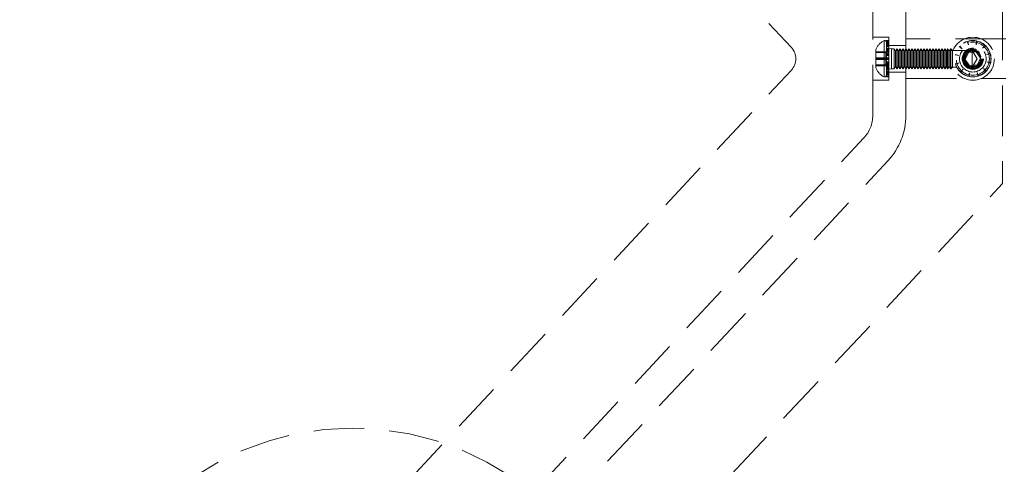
# Model space of a CAD drawing. Header units: millimetres. Extents: x 7 to 417, y 5 to 291.
# Tile 5 of 82: x 57 to 82, y 117 to 128. Entities that reach past the tile are written whole.
import ezdxf

# ---------------------------------------------------------------- set-up
doc = ezdxf.new("R2010")
doc.units = ezdxf.units.MM
doc.linetypes.add('HIDDEN', pattern=[1.905, 1.27, -0.635])

msp = doc.modelspace()

# ---------------------------------------------------------------- linework, layer by layer
at = {"color": 7, "linetype": 'HIDDEN', "lineweight": 18}
for p, q in [((60.31263, 145.01633), (76.46616, 127.6938)), ((81.78222, 130.54631), (81.78222, 124.27295)), ((78.51556, 125.98574), (78.51556, 128.83353)), ((79.34889, 128.83353), (79.34889, 125.98574)), ((78.91556, 127.9513), (78.51556, 127.9513)), ((78.79736, 126.9558), (78.79736, 127.86347)), ((78.79736, 126.95812), (78.79736, 127.86115)), ((78.85722, 127.86797), (78.85722, 127.85803)), ((78.91556, 127.86797), (78.85722, 127.86797)), ((78.85722, 127.86794), (78.91556, 127.86794)), ((78.85722, 127.86744), (78.91556, 127.86744)), ((78.91556, 127.85803), (78.85722, 127.85803)), ((78.85722, 127.85803), (78.85722, 127.85426)), ((78.91556, 127.85426), (78.85722, 127.85426)), ((78.85722, 127.85426), (78.85722, 127.75049)), ((78.91556, 127.85031), (78.85722, 127.85031)), ((78.91556, 127.84542), (78.85722, 127.84542)), ((78.85722, 127.81708), (78.91556, 127.81708)), ((78.91556, 126.86797), (78.91556, 127.9513)), ((79.34889, 126.90963), (79.34889, 127.90963)), ((81.86556, 127.90963), (79.34889, 127.90963)), ((80.89023, 127.84542), (80.92624, 127.75629)), ((80.92624, 127.75629), (80.90625, 127.85031)), ((81.12715, 127.85803), (81.11377, 127.76284)), ((81.11377, 127.76284), (81.14347, 127.85426)), ((78.59056, 127.6388), (78.59056, 127.18047)), ((78.84056, 127.58568), (78.59056, 127.58568)), ((78.84056, 127.57976), (78.59056, 127.57976)), ((78.84056, 127.5726), (78.59056, 127.5726)), ((78.84056, 127.43033), (78.84056, 127.58568)), ((78.85722, 127.80914), (78.91556, 127.80914)), ((78.85722, 127.80393), (78.91556, 127.80393)), ((78.85722, 127.79513), (78.91556, 127.79513)), ((78.85722, 127.77197), (78.91556, 127.77197)), ((78.91556, 127.76284), (78.85722, 127.76284)), ((78.91556, 127.75629), (78.85722, 127.75629)), ((78.91556, 127.75049), (78.85722, 127.75049)), ((78.85722, 127.75049), (78.85722, 127.73907)), ((78.91556, 127.73907), (78.85722, 127.73907)), ((78.85722, 127.73907), (78.85722, 127.55162)), ((78.85722, 127.7288), (78.91556, 127.7288)), ((78.91556, 127.72829), (78.85722, 127.72829)), ((78.85722, 127.71806), (78.91556, 127.71806)), ((78.91556, 127.71604), (78.85722, 127.71604)), ((78.91556, 127.6763), (78.85722, 127.6763)), ((78.98222, 127.65963), (78.85722, 127.6763)), ((78.91556, 127.67475), (78.85722, 127.67475)), ((78.85722, 127.65755), (78.91556, 127.65755)), ((78.91556, 127.65686), (78.85722, 127.65686)), ((78.85722, 127.64329), (78.91556, 127.64329)), ((78.85722, 127.63428), (78.91556, 127.63428)), ((78.85722, 127.61952), (78.91556, 127.61952)), ((78.85722, 127.6001), (78.91556, 127.6001)), ((78.85722, 127.5815), (78.91556, 127.5815)), ((79.34889, 127.74297), (78.91556, 127.74297)), ((78.98222, 127.65963), (78.98222, 127.15963)), ((79.05722, 127.65963), (78.98222, 127.65963)), ((79.05722, 127.55719), (79.05722, 127.65963)), ((79.09056, 127.6019), (79.05722, 127.65963)), ((79.12389, 127.65963), (79.09056, 127.6019)), ((79.09056, 127.52312), (79.09056, 127.6019)), ((79.12389, 127.55719), (79.12389, 127.65963)), ((79.13222, 127.65963), (79.12389, 127.65963)), ((79.13222, 127.55719), (79.13222, 127.65963)), ((79.16556, 127.6019), (79.13222, 127.65963)), ((79.19889, 127.65963), (79.16556, 127.6019)), ((79.16556, 127.52312), (79.16556, 127.6019)), ((79.19889, 127.55719), (79.19889, 127.65963)), ((79.20722, 127.65963), (79.19889, 127.65963)), ((79.20722, 127.55719), (79.20722, 127.65963)), ((79.24056, 127.6019), (79.20722, 127.65963)), ((79.27389, 127.65963), (79.24056, 127.6019)), ((79.24056, 127.52312), (79.24056, 127.6019)), ((79.27389, 127.55719), (79.27389, 127.65963)), ((79.28222, 127.65963), (79.27389, 127.65963)), ((79.28222, 127.55719), (79.28222, 127.65963)), ((79.31556, 127.6019), (79.28222, 127.65963)), ((79.34889, 127.65963), (79.31556, 127.6019)), ((79.31556, 127.52312), (79.31556, 127.6019)), ((79.35722, 127.65963), (79.34889, 127.65963)), ((81.01556, 127.61797), (79.34889, 127.61797)), ((79.35722, 127.55719), (79.35722, 127.65963)), ((79.39056, 127.6019), (79.35722, 127.65963)), ((79.42389, 127.65963), (79.39056, 127.6019)), ((79.39056, 127.52312), (79.39056, 127.6019)), ((79.42389, 127.55719), (79.42389, 127.65963)), ((79.43222, 127.65963), (79.42389, 127.65963)), ((79.43222, 127.55719), (79.43222, 127.65963)), ((79.46556, 127.6019), (79.43222, 127.65963)), ((79.49889, 127.65963), (79.46556, 127.6019)), ((79.46556, 127.52312), (79.46556, 127.6019)), ((79.49889, 127.55719), (79.49889, 127.65963)), ((79.50722, 127.65963), (79.49889, 127.65963)), ((79.50722, 127.55719), (79.50722, 127.65963)), ((79.54056, 127.6019), (79.50722, 127.65963)), ((79.57389, 127.65963), (79.54056, 127.6019)), ((79.54056, 127.52312), (79.54056, 127.6019)), ((79.57389, 127.55719), (79.57389, 127.65963)), ((79.58222, 127.65963), (79.57389, 127.65963)), ((79.58222, 127.55719), (79.58222, 127.65963)), ((79.61556, 127.6019), (79.58222, 127.65963)), ((79.64889, 127.65963), (79.61556, 127.6019)), ((79.61556, 127.52312), (79.61556, 127.6019)), ((79.64889, 127.55719), (79.64889, 127.65963)), ((79.65722, 127.65963), (79.64889, 127.65963)), ((79.65722, 127.55719), (79.65722, 127.65963)), ((79.69056, 127.6019), (79.65722, 127.65963)), ((79.72389, 127.65963), (79.69056, 127.6019)), ((79.69056, 127.52312), (79.69056, 127.6019)), ((79.72389, 127.55719), (79.72389, 127.65963)), ((79.73222, 127.65963), (79.72389, 127.65963)), ((79.73222, 127.55719), (79.73222, 127.65963)), ((79.76556, 127.6019), (79.73222, 127.65963)), ((79.79889, 127.65963), (79.76556, 127.6019)), ((79.76556, 127.52312), (79.76556, 127.6019)), ((79.79889, 127.55719), (79.79889, 127.65963)), ((79.80722, 127.65963), (79.79889, 127.65963)), ((79.80722, 127.55719), (79.80722, 127.65963)), ((79.84056, 127.6019), (79.80722, 127.65963)), ((79.87389, 127.65963), (79.84056, 127.6019)), ((79.84056, 127.52312), (79.84056, 127.6019)), ((79.87389, 127.55719), (79.87389, 127.65963)), ((79.88222, 127.65963), (79.87389, 127.65963)), ((79.88222, 127.55719), (79.88222, 127.65963)), ((79.91556, 127.6019), (79.88222, 127.65963)), ((79.94889, 127.65963), (79.91556, 127.6019)), ((79.91556, 127.52312), (79.91556, 127.6019)), ((79.94889, 127.55719), (79.94889, 127.65963)), ((79.95722, 127.65963), (79.94889, 127.65963)), ((79.95722, 127.55719), (79.95722, 127.65963)), ((79.99056, 127.6019), (79.95722, 127.65963)), ((80.02389, 127.65963), (79.99056, 127.6019)), ((79.99056, 127.52312), (79.99056, 127.6019)), ((80.02389, 127.55719), (80.02389, 127.65963)), ((80.03222, 127.65963), (80.02389, 127.65963)), ((80.03222, 127.55719), (80.03222, 127.65963)), ((80.06556, 127.6019), (80.03222, 127.65963)), ((80.09889, 127.65963), (80.06556, 127.6019)), ((80.06556, 127.52312), (80.06556, 127.6019)), ((80.09889, 127.55719), (80.09889, 127.65963)), ((80.10722, 127.65963), (80.09889, 127.65963)), ((80.10722, 127.55719), (80.10722, 127.65963)), ((80.14056, 127.6019), (80.10722, 127.65963)), ((80.17389, 127.65963), (80.14056, 127.6019)), ((80.14056, 127.52312), (80.14056, 127.6019)), ((80.17389, 127.55719), (80.17389, 127.65963)), ((80.18222, 127.65963), (80.17389, 127.65963)), ((80.18222, 127.55719), (80.18222, 127.65963)), ((80.21556, 127.6019), (80.18222, 127.65963)), ((80.24889, 127.65963), (80.21556, 127.6019)), ((80.21556, 127.52312), (80.21556, 127.6019)), ((80.24889, 127.55719), (80.24889, 127.65963)), ((80.25722, 127.65963), (80.24889, 127.65963)), ((80.25722, 127.55719), (80.25722, 127.65963)), ((80.29056, 127.6019), (80.25722, 127.65963)), ((80.32389, 127.65963), (80.29056, 127.6019)), ((80.29056, 127.52312), (80.29056, 127.6019)), ((80.32389, 127.55719), (80.32389, 127.65963)), ((80.33222, 127.65963), (80.32389, 127.65963)), ((80.33222, 127.55719), (80.33222, 127.65963)), ((80.36556, 127.6019), (80.33222, 127.65963)), ((80.39889, 127.65963), (80.36556, 127.6019)), ((80.36556, 127.52312), (80.36556, 127.6019)), ((80.39889, 127.55719), (80.39889, 127.65963)), ((80.40722, 127.65963), (80.39889, 127.65963)), ((80.40722, 127.55719), (80.40722, 127.65963)), ((80.44056, 127.6019), (80.40722, 127.65963)), ((80.47389, 127.65963), (80.44056, 127.6019)), ((80.44056, 127.52312), (80.44056, 127.6019)), ((80.47389, 127.55719), (80.47389, 127.65963)), ((80.48222, 127.65963), (80.47389, 127.65963)), ((80.48222, 127.65963), (80.48222, 127.15963)), ((80.52389, 127.61797), (80.48222, 127.65963)), ((80.52389, 127.61797), (80.52389, 127.2013)), ((80.69136, 127.71604), (80.76711, 127.65686)), ((80.76711, 127.65686), (80.70279, 127.72829)), ((80.9205, 127.56633), (80.84065, 127.39123)), ((81.11207, 127.58473), (80.9205, 127.56633)), ((81.01556, 127.6173), (81.01556, 127.61797)), ((81.14074, 127.40963), (81.01556, 127.61797)), ((81.01556, 127.20197), (81.01556, 127.6173)), ((81.22379, 127.42803), (81.11207, 127.58473)), ((81.33863, 127.75049), (81.27945, 127.67475)), ((81.27945, 127.67475), (81.35088, 127.73907)), ((78.84056, 127.56498), (78.59056, 127.56498)), ((78.84056, 127.43033), (78.59056, 127.43033)), ((78.84056, 127.41679), (78.59056, 127.41679)), ((78.84056, 127.40247), (78.59056, 127.40247)), ((78.84056, 127.38893), (78.59056, 127.38893)), ((78.84056, 127.25428), (78.84056, 127.43033)), ((78.91556, 127.55162), (78.85722, 127.55162)), ((78.85722, 127.55162), (78.85722, 127.53597)), ((78.91556, 127.5356), (78.85722, 127.5356)), ((78.85722, 127.5356), (78.85722, 127.31471)), ((78.91556, 127.52088), (78.85722, 127.52088)), ((78.91556, 127.51562), (78.85722, 127.51562)), ((78.91556, 127.50455), (78.85722, 127.50455)), ((78.91556, 127.49118), (78.85722, 127.49118)), ((78.85722, 127.43158), (78.91556, 127.43158)), ((78.85722, 127.42037), (78.91556, 127.42037)), ((78.85722, 127.41484), (78.91556, 127.41484)), ((78.85722, 127.40443), (78.91556, 127.40443)), ((78.85722, 127.39889), (78.91556, 127.39889)), ((78.85722, 127.38768), (78.91556, 127.38768)), ((78.91556, 127.32809), (78.85722, 127.32809)), ((79.05722, 127.15963), (79.05722, 127.55719)), ((79.09056, 127.21737), (79.09056, 127.52312)), ((79.12389, 127.15963), (79.12389, 127.55719)), ((79.13222, 127.15963), (79.13222, 127.55719)), ((79.16556, 127.21737), (79.16556, 127.52312)), ((79.19889, 127.15963), (79.19889, 127.55719)), ((79.20722, 127.15963), (79.20722, 127.55719)), ((79.24056, 127.21737), (79.24056, 127.52312)), ((79.27389, 127.15963), (79.27389, 127.55719)), ((79.28222, 127.15963), (79.28222, 127.55719)), ((79.31556, 127.21737), (79.31556, 127.52312)), ((79.35722, 127.15963), (79.35722, 127.55719)), ((79.39056, 127.21737), (79.39056, 127.52312)), ((79.42389, 127.15963), (79.42389, 127.55719)), ((79.43222, 127.15963), (79.43222, 127.55719)), ((79.46556, 127.21737), (79.46556, 127.52312)), ((79.49889, 127.15963), (79.49889, 127.55719)), ((79.50722, 127.15963), (79.50722, 127.55719)), ((79.54056, 127.21737), (79.54056, 127.52312)), ((79.57389, 127.15963), (79.57389, 127.55719)), ((79.58222, 127.15963), (79.58222, 127.55719)), ((79.61556, 127.21737), (79.61556, 127.52312)), ((79.64889, 127.15963), (79.64889, 127.55719)), ((79.65722, 127.15963), (79.65722, 127.55719)), ((79.69056, 127.21737), (79.69056, 127.52312)), ((79.72389, 127.15963), (79.72389, 127.55719)), ((79.73222, 127.15963), (79.73222, 127.55719)), ((79.76556, 127.21737), (79.76556, 127.52312)), ((79.79889, 127.15963), (79.79889, 127.55719)), ((79.80722, 127.15963), (79.80722, 127.55719)), ((79.84056, 127.21737), (79.84056, 127.52312)), ((79.87389, 127.15963), (79.87389, 127.55719)), ((79.88222, 127.15963), (79.88222, 127.55719)), ((79.91556, 127.21737), (79.91556, 127.52312)), ((79.94889, 127.15963), (79.94889, 127.55719)), ((79.95722, 127.15963), (79.95722, 127.55719)), ((79.99056, 127.21737), (79.99056, 127.52312)), ((80.02389, 127.15963), (80.02389, 127.55719)), ((80.03222, 127.15963), (80.03222, 127.55719)), ((80.06556, 127.21737), (80.06556, 127.52312)), ((80.09889, 127.15963), (80.09889, 127.55719)), ((80.10722, 127.15963), (80.10722, 127.55719)), ((80.14056, 127.21737), (80.14056, 127.52312)), ((80.17389, 127.15963), (80.17389, 127.55719)), ((80.18222, 127.15963), (80.18222, 127.55719)), ((80.21556, 127.21737), (80.21556, 127.52312)), ((80.24889, 127.15963), (80.24889, 127.55719)), ((80.25722, 127.15963), (80.25722, 127.55719)), ((80.29056, 127.21737), (80.29056, 127.52312)), ((80.32389, 127.15963), (80.32389, 127.55719)), ((80.33222, 127.15963), (80.33222, 127.55719)), ((80.36556, 127.21737), (80.36556, 127.52312)), ((80.39889, 127.15963), (80.39889, 127.55719)), ((80.40722, 127.15963), (80.40722, 127.55719)), ((80.44056, 127.21737), (80.44056, 127.52312)), ((80.47389, 127.15963), (80.47389, 127.55719)), ((80.58383, 127.50455), (80.67901, 127.49118)), ((80.67901, 127.49118), (80.5876, 127.52088)), ((80.84065, 127.39123), (80.95237, 127.23453)), ((81.01556, 127.2013), (81.14074, 127.40963)), ((81.14394, 127.25293), (81.22379, 127.42803)), ((81.46801, 127.55162), (81.37888, 127.51562)), ((81.37888, 127.51562), (81.47291, 127.5356)), ((81.48062, 127.31471), (81.38543, 127.32809)), ((81.38543, 127.32809), (81.47685, 127.29838)), ((60.31263, 109.80293), (76.46616, 127.12547)), ((78.84056, 127.25428), (78.59056, 127.25428)), ((78.84056, 127.24666), (78.59056, 127.24666)), ((78.84056, 127.2395), (78.59056, 127.2395)), ((78.84056, 127.23358), (78.59056, 127.23358)), ((78.84056, 127.23358), (78.84056, 127.25428)), ((78.91556, 127.31471), (78.85722, 127.31471)), ((78.85722, 127.31129), (78.85722, 127.29838)), ((78.91556, 127.30365), (78.85722, 127.30365)), ((78.91556, 127.29838), (78.85722, 127.29838)), ((78.85722, 127.29838), (78.85722, 127.10323)), ((78.91556, 127.28366), (78.85722, 127.28366)), ((78.91556, 127.26764), (78.85722, 127.26764)), ((78.85722, 127.23776), (78.91556, 127.23776)), ((78.85722, 127.21916), (78.91556, 127.21916)), ((78.85722, 127.19974), (78.91556, 127.19974)), ((78.85722, 127.18499), (78.91556, 127.18499)), ((78.85722, 127.17597), (78.91556, 127.17597)), ((78.91556, 127.16241), (78.85722, 127.16241)), ((78.85722, 127.16172), (78.91556, 127.16172)), ((78.85722, 127.14297), (78.98222, 127.15963)), ((78.91556, 127.14452), (78.85722, 127.14452)), ((78.85722, 127.14297), (78.91556, 127.14297)), ((78.91556, 127.10323), (78.85722, 127.10323)), ((78.85722, 127.10323), (78.85722, 127.09097)), ((78.85722, 127.10121), (78.91556, 127.10121)), ((78.91556, 127.09097), (78.85722, 127.09097)), ((78.85722, 127.09097), (78.85722, 126.97385)), ((78.85722, 127.09046), (78.91556, 127.09046)), ((78.91556, 127.0802), (78.85722, 127.0802)), ((78.91556, 127.0763), (79.34889, 127.0763)), ((78.98222, 127.15963), (79.05722, 127.15963)), ((79.05722, 127.15963), (79.09056, 127.21737)), ((79.09056, 127.21737), (79.12389, 127.15963)), ((79.12389, 127.15963), (79.13222, 127.15963)), ((79.13222, 127.15963), (79.16556, 127.21737)), ((79.16556, 127.21737), (79.19889, 127.15963)), ((79.19889, 127.15963), (79.20722, 127.15963)), ((79.20722, 127.15963), (79.24056, 127.21737)), ((79.24056, 127.21737), (79.27389, 127.15963)), ((79.27389, 127.15963), (79.28222, 127.15963)), ((79.28222, 127.15963), (79.31556, 127.21737)), ((79.31556, 127.21737), (79.34889, 127.15963)), ((79.34889, 127.2013), (81.01556, 127.2013)), ((79.34889, 127.15963), (79.35722, 127.15963)), ((79.35722, 127.15963), (79.39056, 127.21737)), ((79.39056, 127.21737), (79.42389, 127.15963)), ((79.42389, 127.15963), (79.43222, 127.15963)), ((79.43222, 127.15963), (79.46556, 127.21737)), ((79.46556, 127.21737), (79.49889, 127.15963)), ((79.49889, 127.15963), (79.50722, 127.15963)), ((79.50722, 127.15963), (79.54056, 127.21737)), ((79.54056, 127.21737), (79.57389, 127.15963)), ((79.57389, 127.15963), (79.58222, 127.15963)), ((79.58222, 127.15963), (79.61556, 127.21737)), ((79.61556, 127.21737), (79.64889, 127.15963)), ((79.64889, 127.15963), (79.65722, 127.15963)), ((79.65722, 127.15963), (79.69056, 127.21737)), ((79.69056, 127.21737), (79.72389, 127.15963)), ((79.72389, 127.15963), (79.73222, 127.15963)), ((79.73222, 127.15963), (79.76556, 127.21737)), ((79.76556, 127.21737), (79.79889, 127.15963)), ((79.79889, 127.15963), (79.80722, 127.15963)), ((79.80722, 127.15963), (79.84056, 127.21737)), ((79.84056, 127.21737), (79.87389, 127.15963)), ((79.87389, 127.15963), (79.88222, 127.15963)), ((79.88222, 127.15963), (79.91556, 127.21737)), ((79.91556, 127.21737), (79.94889, 127.15963)), ((79.94889, 127.15963), (79.95722, 127.15963)), ((79.95722, 127.15963), (79.99056, 127.21737)), ((79.99056, 127.21737), (80.02389, 127.15963)), ((80.02389, 127.15963), (80.03222, 127.15963)), ((80.03222, 127.15963), (80.06556, 127.21737)), ((80.06556, 127.21737), (80.09889, 127.15963)), ((80.09889, 127.15963), (80.10722, 127.15963)), ((80.10722, 127.15963), (80.14056, 127.21737)), ((80.14056, 127.21737), (80.17389, 127.15963)), ((80.17389, 127.15963), (80.18222, 127.15963)), ((80.18222, 127.15963), (80.21556, 127.21737)), ((80.21556, 127.21737), (80.24889, 127.15963)), ((80.24889, 127.15963), (80.25722, 127.15963)), ((80.25722, 127.15963), (80.29056, 127.21737)), ((80.29056, 127.21737), (80.32389, 127.15963)), ((80.32389, 127.15963), (80.33222, 127.15963)), ((80.33222, 127.15963), (80.36556, 127.21737)), ((80.36556, 127.21737), (80.39889, 127.15963)), ((80.39889, 127.15963), (80.40722, 127.15963)), ((80.40722, 127.15963), (80.44056, 127.21737)), ((80.44056, 127.21737), (80.47389, 127.15963)), ((80.47389, 127.15963), (80.48222, 127.15963)), ((80.48222, 127.15963), (80.52389, 127.2013)), ((80.68556, 127.30365), (80.59154, 127.28366)), ((80.59644, 127.26764), (80.68556, 127.30365)), ((80.785, 127.14452), (80.71357, 127.0802)), ((80.72582, 127.06877), (80.785, 127.14452)), ((80.95237, 127.23453), (81.14394, 127.25293)), ((81.01556, 127.2013), (81.01556, 127.20197)), ((81.37308, 127.10323), (81.29734, 127.16241)), ((81.29734, 127.16241), (81.36166, 127.09097)), ((78.51556, 126.86797), (78.91556, 126.86797)), ((78.91556, 127.06877), (78.85722, 127.06877)), ((78.91556, 127.06297), (78.85722, 127.06297)), ((78.91556, 127.05642), (78.85722, 127.05642)), ((78.85722, 127.04729), (78.91556, 127.04729)), ((78.85722, 127.02414), (78.91556, 127.02414)), ((78.85722, 127.01533), (78.91556, 127.01533)), ((78.85722, 127.01013), (78.91556, 127.01013)), ((78.85722, 127.00218), (78.91556, 127.00218)), ((78.91556, 126.97385), (78.85722, 126.97385)), ((78.85722, 126.97385), (78.85722, 126.96895)), ((78.91556, 126.96895), (78.85722, 126.96895)), ((78.85722, 126.96895), (78.85722, 126.9513)), ((78.91556, 126.965), (78.85722, 126.965)), ((78.91556, 126.96124), (78.85722, 126.96124)), ((78.85722, 126.95182), (78.91556, 126.95182)), ((78.85722, 126.95133), (78.91556, 126.95133)), ((78.85722, 126.9513), (78.91556, 126.9513)), ((79.34889, 126.90963), (81.86556, 126.90963)), ((80.95068, 127.05642), (80.92097, 126.965)), ((80.9373, 126.96124), (80.95068, 127.05642)), ((81.17422, 126.97385), (81.13821, 127.06297)), ((81.13821, 127.06297), (81.15819, 126.96895)), ((62.14102, 108.09793), (78.29168, 125.41741)), ((62.75048, 107.5296), (78.90115, 124.84907)), ((64.57886, 105.82461), (81.78222, 124.27295))]:
    msp.add_line(p, q, dxfattribs=at)
for centre, radius in [((81.03222, 127.40963), 0.54167), ((81.03222, 127.40963), 0.45833), ((81.03222, 127.40963), 0.45415), ((81.03222, 127.40963), 0.41667), ((81.03222, 127.40963), 0.33333), ((81.03222, 127.40963), 0.26667), ((81.03222, 127.40963), 0.25), ((81.03222, 127.40963), 0.22917), ((81.03222, 127.40963), 0.20833), ((81.03222, 127.40963), 0.19226), ((65.43222, 111.03463), 7.08333)]:
    msp.add_circle(centre, radius, dxfattribs=at)
for centre, radius, start, end in [((78.97935, 127.48896), 0.41667, 115.898622, 158.923664), ((78.81556, 127.8263), 0.04167, 0, 115.898622), ((76.16143, 127.40963), 0.41667, 317, 43), ((78.97935, 127.3303), 0.41667, 201.076336, 244.101378), ((78.81556, 126.99297), 0.04167, 244.101378, 0), ((77.68222, 125.98574), 0.83333, 317, 360), ((77.68222, 125.98574), 1.66667, 317, 0)]:
    msp.add_arc(centre, radius, start, end, dxfattribs=at)
at = {"color": 7, "linetype": 'Continuous', "lineweight": 25}
for points, knots in [([(211.43222, 127.40963), (211.4219, 126.81851), (211.40122, 125.63475), (211.23412, 123.86182), (210.96763, 122.09278), (210.59224, 120.32958), (210.11104, 118.57413), (209.52386, 116.82833), (208.83156, 115.09408), (208.03487, 113.37323), (207.1347, 111.66762), (206.13203, 109.97909), (205.02799, 108.30941), (203.82376, 106.66037), (202.52067, 105.03371), (201.12012, 103.43115), (199.62362, 101.8544), (198.03279, 100.30511), (196.34932, 98.78494), (194.57503, 97.29548), (192.71182, 95.83833), (190.76168, 94.41503), (188.72669, 93.02709), (186.60903, 91.67598), (184.41096, 90.36314), (182.04124, 89.03763), (179.49376, 87.70837), (176.76346, 86.38466), (173.94551, 85.11602), (171.0437, 83.90416), (168.06191, 82.75069), (165.06366, 81.67843), (162.05638, 80.68425), (159.04702, 79.7651), (155.98086, 78.90279), (152.86155, 78.09835), (149.62785, 77.33747), (146.28133, 76.62563), (142.82406, 75.96832), (139.32466, 75.38005), (135.78783, 74.8616), (132.21831, 74.41366), (128.40527, 74.01425), (124.35059, 73.67987), (120.05787, 73.42795), (115.74907, 73.27661), (111.40606, 73.22583), (107.037, 73.27784), (102.65026, 73.43473), (98.28049, 73.69586), (93.93613, 74.06074), (89.93055, 74.49556), (86.26448, 74.97539), (82.93635, 75.47749), (79.64222, 76.04154), (76.38602, 76.66687), (73.10766, 77.36641), (69.81344, 78.14371), (66.51012, 79.00245), (63.26708, 79.92615), (60.08866, 80.91357), (56.97913, 81.96339), (53.99916, 83.05353), (51.14906, 84.17825), (48.42858, 85.33179), (45.78325, 86.53554), (43.21622, 87.78807), (40.77327, 89.06556), (38.45349, 90.36314), (36.25542, 91.67598), (34.13776, 93.02709), (32.10277, 94.41503), (30.15263, 95.83833), (28.28941, 97.29548), (26.51513, 98.78494), (24.83166, 100.30511), (23.24083, 101.8544), (21.74433, 103.43115), (20.34378, 105.03371), (19.04068, 106.66037), (17.83646, 108.30941), (16.73241, 109.97909), (15.72975, 111.66762), (14.82958, 113.37323), (14.03289, 115.09408), (13.34058, 116.82833), (12.75343, 118.57413), (12.27211, 120.32958), (11.89717, 122.09278), (11.62904, 123.86182), (11.46803, 125.63475), (11.41434, 127.40963), (11.46803, 129.18451), (11.62904, 130.95744), (11.89717, 132.72648), (12.27211, 134.48968), (12.75343, 136.24514), (13.34058, 137.99093), (14.03289, 139.72519), (14.82958, 141.44604), (15.72975, 143.15164), (16.73241, 144.84018), (17.83646, 146.50985), (19.04068, 148.15889), (20.34378, 149.78555), (21.74433, 151.38811), (23.24083, 152.96486), (24.83166, 154.51415), (26.51513, 156.03433), (28.28941, 157.52378), (30.15263, 158.98093), (32.10277, 160.40423), (34.13776, 161.79218), (36.25542, 163.14328), (38.45349, 164.45612), (40.82321, 165.78164), (43.37068, 167.11089), (46.10099, 168.4346), (48.91894, 169.70324), (51.82075, 170.9151), (54.80253, 172.06858), (57.80079, 173.14083), (60.80807, 174.13501), (63.81743, 175.05417), (66.88359, 175.91647), (70.0029, 176.72091), (73.23659, 177.48179), (76.58312, 178.19364), (80.04039, 178.85094), (83.53979, 179.43921), (87.07662, 179.95767), (90.64614, 180.4056), (94.45918, 180.80501), (98.51386, 181.13939), (102.80658, 181.39131), (107.11538, 181.54265), (111.45838, 181.59344), (115.82745, 181.54142), (120.21418, 181.38454), (124.58396, 181.1234), (128.92831, 180.75852), (132.9339, 180.32371), (136.59997, 179.84387), (139.9281, 179.34178), (143.22223, 178.77773), (146.47843, 178.15239), (149.75679, 177.45286), (153.05101, 176.67556), (156.35433, 175.81682), (159.59737, 174.89312), (162.77579, 173.9057), (165.88531, 172.85588), (168.86529, 171.76573), (171.71538, 170.64101), (174.43587, 169.48748), (177.0812, 168.28373), (179.64823, 167.03119), (182.09118, 165.7537), (184.41096, 164.45612), (186.60903, 163.14328), (188.72669, 161.79218), (190.76168, 160.40423), (192.71182, 158.98093), (194.57503, 157.52378), (196.34932, 156.03433), (198.03279, 154.51415), (199.62362, 152.96486), (201.12012, 151.38811), (202.52067, 149.78555), (203.82376, 148.15889), (205.02799, 146.50985), (206.13203, 144.84018), (207.1347, 143.15164), (208.03487, 141.44604), (208.83156, 139.72519), (209.52386, 137.99093), (210.11104, 136.24514), (210.59224, 134.48968), (210.96763, 132.72648), (211.23412, 130.95744), (211.40122, 129.18451), (211.4219, 128.00075), (211.43222, 127.40963)], [0, 0, 0, 0, 0.00358152, 0.00717224, 0.01078128, 0.01441752, 0.01808953, 0.02180549, 0.0255731, 0.02939953, 0.03329141, 0.03725472, 0.04129487, 0.04541661, 0.04962411, 0.05392091, 0.05830996, 0.06279367, 0.0673739, 0.07205197, 0.07682875, 0.08170461, 0.08667953, 0.09175303, 0.09692429, 0.1021921, 0.10820472, 0.1143339, 0.12057654, 0.12692913, 0.13338776, 0.13994815, 0.14622273, 0.15257954, 0.15901423, 0.16552224, 0.17209881, 0.17914337, 0.18625344, 0.19342276, 0.20064491, 0.20791333, 0.21522135, 0.22387593, 0.23256482, 0.24127666, 0.25, 0.25888187, 0.2677516, 0.27659711, 0.2854064, 0.2941676, 0.30101011, 0.30781013, 0.3145622, 0.32126096, 0.32790116, 0.33487414, 0.34176967, 0.34858209, 0.355306, 0.36193626, 0.36846803, 0.3745323, 0.38050147, 0.38637234, 0.392142, 0.3978079, 0.40307571, 0.40824697, 0.41332047, 0.41829539, 0.42317125, 0.42794803, 0.4326261, 0.43720633, 0.44169004, 0.44607909, 0.45037589, 0.45458339, 0.45870513, 0.46274528, 0.46670859, 0.47060047, 0.4744269, 0.47819451, 0.48191047, 0.48558248, 0.48921872, 0.49282776, 0.49641848, 0.5, 0.50358152, 0.50717224, 0.51078128, 0.51441752, 0.51808953, 0.52180549, 0.5255731, 0.52939953, 0.53329141, 0.53725472, 0.54129487, 0.54541661, 0.54962411, 0.55392091, 0.55830996, 0.56279367, 0.5673739, 0.57205197, 0.57682875, 0.58170461, 0.58667953, 0.59175303, 0.59692429, 0.6021921, 0.60820472, 0.6143339, 0.62057654, 0.62692913, 0.63338776, 0.63994815, 0.64622273, 0.65257954, 0.65901423, 0.66552224, 0.67209881, 0.67914337, 0.68625344, 0.69342276, 0.70064491, 0.70791333, 0.71522135, 0.72387593, 0.73256482, 0.74127666, 0.75, 0.75888187, 0.7677516, 0.77659711, 0.7854064, 0.7941676, 0.80101011, 0.80781013, 0.8145622, 0.82126096, 0.82790116, 0.83487414, 0.84176967, 0.84858209, 0.855306, 0.86193626, 0.86846803, 0.8745323, 0.88050147, 0.88637234, 0.892142, 0.8978079, 0.90307571, 0.90824697, 0.91332047, 0.91829539, 0.92317125, 0.92794803, 0.9326261, 0.93720633, 0.94169004, 0.94607909, 0.95037589, 0.95458339, 0.95870513, 0.96274528, 0.96670859, 0.97060047, 0.9744269, 0.97819451, 0.98191047, 0.98558248, 0.98921872, 0.99282776, 0.99641848, 1, 1, 1, 1]), ([(211.34889, 127.40963), (211.34349, 127.83755), (211.33269, 128.69347), (211.24525, 129.97587), (211.10562, 131.2561), (210.90871, 132.53414), (210.6559, 133.80999), (210.36526, 135.00763), (210.04811, 136.12728), (209.71422, 137.16956), (209.34292, 138.20748), (208.9342, 139.24105), (208.48808, 140.27027), (208.00454, 141.29513), (207.44579, 142.38973), (206.80295, 143.55057), (206.06689, 144.77324), (205.27759, 145.9856), (204.43504, 147.18766), (203.55432, 148.35937), (202.74465, 149.36906), (202.0241, 150.2237), (201.39034, 150.94685), (200.73696, 151.66472), (200.06396, 152.37732), (199.37134, 153.08464), (198.65909, 153.78669), (197.60452, 154.79072), (196.17246, 156.0791), (194.32098, 157.62317), (192.40485, 159.1079), (190.57944, 160.42708), (188.86709, 161.59324), (187.25189, 162.63804), (185.63006, 163.63495), (183.82912, 164.68959), (181.84096, 165.7922), (179.6125, 166.95369), (177.83586, 167.82376), (176.53984, 168.43272), (175.74588, 168.79798), (174.94456, 169.15888), (174.13588, 169.51544), (173.31983, 169.86766), (172.49642, 170.21552), (170.97297, 170.84546), (168.72444, 171.73077), (165.71981, 172.8258), (162.64512, 173.8605), (159.51562, 174.83011), (156.3919, 175.71884), (153.09877, 176.57833), (149.622, 177.40123), (145.90183, 178.1872), (142.1697, 178.88396), (138.41083, 179.49792), (134.63361, 180.02884), (130.79638, 180.48162), (126.94091, 180.85119), (123.07573, 181.13827), (119.2089, 181.34281), (115.33058, 181.46558), (111.44628, 181.50653), (107.56384, 181.46617), (103.69112, 181.34427), (99.82991, 181.14084), (95.96971, 180.85508), (92.39225, 180.51314), (89.10077, 180.13352), (86.10809, 179.73561), (83.1295, 179.28626), (80.13922, 178.78062), (77.14307, 178.21749), (74.1551, 177.59712), (71.20656, 176.92539), (68.28823, 176.20001), (65.34974, 175.40669), (62.30096, 174.51431), (59.16434, 173.51593), (56.76748, 172.68568), (55.17757, 172.10533), (54.36738, 171.80326), (53.56236, 171.49674), (52.7625, 171.18578), (51.9678, 170.87037), (50.66212, 170.3414), (48.86492, 169.58356), (46.60133, 168.56989), (44.39614, 167.52166), (42.39949, 166.5146), (40.60146, 165.5585), (38.992, 164.66215), (37.37427, 163.71866), (35.75215, 162.72586), (34.13122, 161.68188), (32.55844, 160.61538), (31.00503, 159.50568), (29.71606, 158.53353), (28.67461, 157.71289), (27.8933, 157.07822), (27.12865, 156.43766), (26.38065, 155.79121), (25.6493, 155.13888), (24.80504, 154.36134), (23.85916, 153.45342), (22.82533, 152.40818), (21.83423, 151.35103), (20.88586, 150.28198), (19.96387, 149.18151), (19.16252, 148.16497), (18.47162, 147.23835), (17.89515, 146.4279), (17.34294, 145.61265), (16.81498, 144.79259), (16.31128, 143.96774), (15.83183, 143.13809), (15.31354, 142.18797), (14.76941, 141.11458), (14.2152, 139.9146), (13.71235, 138.70912), (13.26086, 137.49817), (12.86073, 136.28175), (12.48337, 134.95938), (12.14428, 133.52983), (11.86157, 131.99272), (11.6603, 130.45311), (11.54044, 128.91108), (11.50418, 127.45279), (11.53625, 126.08045), (11.62284, 124.79481), (11.76594, 123.51125), (11.96554, 122.22976), (12.22164, 120.95036), (12.51532, 119.7503), (12.83522, 118.62937), (13.17148, 117.58692), (13.54525, 116.54872), (13.95654, 115.51477), (14.40534, 114.48508), (14.89165, 113.45964), (15.45358, 112.3641), (16.10001, 111.20209), (16.84007, 109.97813), (17.63343, 108.76468), (18.48009, 107.56174), (19.36429, 106.3902), (20.2095, 105.34039), (21.00168, 104.4073), (21.7469, 103.56792), (22.51853, 102.73584), (23.31656, 101.91106), (24.141, 101.09356), (25.21538, 100.07048), (26.56414, 98.85506), (28.2144, 97.46593), (29.92754, 96.1164), (31.679, 94.82188), (33.46291, 93.58105), (35.29037, 92.38272), (37.1487, 91.23313), (39.1366, 90.07058), (41.25868, 88.90099), (43.52836, 87.72704), (45.36395, 86.83508), (46.73549, 86.19649), (47.64621, 85.78258), (48.56601, 85.37458), (49.49488, 84.97247), (50.43283, 84.57626), (52.02706, 83.91923), (54.30171, 83.02777), (57.2858, 81.94453), (60.33842, 80.92074), (63.44518, 79.96086), (66.54903, 79.0797), (69.82488, 78.22628), (73.2865, 77.40824), (76.99051, 76.62661), (80.71242, 75.93228), (84.46723, 75.31928), (88.24656, 74.78839), (92.08584, 74.33573), (95.94551, 73.96616), (99.81717, 73.67914), (103.69279, 73.47483), (107.57983, 73.35266), (111.46436, 73.31276), (115.33859, 73.35402), (119.19476, 73.47603), (123.03959, 73.67887), (126.88744, 73.96364), (130.4569, 74.30454), (133.74464, 74.68339), (136.73399, 75.0805), (139.71006, 75.52904), (142.70118, 76.03434), (145.70145, 76.5978), (148.69611, 77.21925), (151.65134, 77.8923), (154.57579, 78.61914), (157.51645, 79.41306), (160.56343, 80.30494), (163.69503, 81.30165), (166.08821, 82.13048), (167.67579, 82.70983), (168.48483, 83.01139), (169.28874, 83.31738), (170.08752, 83.62782), (170.88117, 83.94269), (172.18602, 84.4711), (173.98264, 85.22837), (176.24592, 86.24146), (178.45089, 87.2891), (180.4474, 88.29562), (182.24538, 89.25122), (183.85485, 90.14711), (185.47375, 91.09079), (187.09802, 92.08438), (188.72183, 93.12974), (190.29692, 94.19743), (191.85061, 95.30712), (193.13847, 96.27823), (194.17768, 97.09675), (194.95704, 97.7295), (195.71968, 98.36794), (196.46561, 99.01209), (197.19481, 99.66195), (198.03875, 100.43849), (198.98602, 101.34688), (200.02278, 102.39409), (201.01639, 103.45298), (201.96685, 104.52354), (202.88963, 105.62423), (203.69049, 106.63955), (204.37995, 107.56343), (204.9549, 108.37086), (205.50574, 109.18297), (206.03247, 109.99977), (206.53508, 110.82124), (207.01358, 111.6474), (207.53145, 112.59434), (208.07576, 113.66503), (208.63075, 114.86295), (209.13469, 116.06668), (209.58755, 117.2762), (209.98933, 118.49151), (210.3689, 119.81318), (210.71043, 121.24256), (210.99605, 122.78013), (211.19857, 124.32068), (211.32541, 125.86419), (211.34107, 126.89464), (211.34889, 127.40963)], [0, 0, 0, 0, 0.002595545, 0.005191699, 0.007793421, 0.010405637, 0.013033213, 0.015680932, 0.017879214, 0.020090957, 0.022318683, 0.024564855, 0.026831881, 0.0291221, 0.031437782, 0.034285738, 0.037169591, 0.040093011, 0.043059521, 0.046072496, 0.048983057, 0.050909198, 0.05285313, 0.05481555, 0.056797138, 0.058798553, 0.060820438, 0.062863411, 0.067630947, 0.072502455, 0.0774845, 0.082332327, 0.08616199, 0.090050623, 0.094000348, 0.09770907, 0.10270983, 0.107789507, 0.112951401, 0.114708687, 0.116475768, 0.11825276, 0.120039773, 0.12183692, 0.123644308, 0.125462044, 0.131837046, 0.138301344, 0.144859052, 0.151514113, 0.158173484, 0.164558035, 0.172158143, 0.17984427, 0.187620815, 0.195186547, 0.202946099, 0.210757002, 0.218623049, 0.226438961, 0.234266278, 0.242110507, 0.249975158, 0.25782828, 0.265661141, 0.273477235, 0.281281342, 0.289139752, 0.295275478, 0.301379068, 0.307452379, 0.313547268, 0.319774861, 0.325944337, 0.332057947, 0.338118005, 0.344184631, 0.350519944, 0.357386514, 0.36415011, 0.36590511, 0.367653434, 0.369395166, 0.37113039, 0.372859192, 0.374581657, 0.379675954, 0.384689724, 0.389625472, 0.394485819, 0.398253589, 0.401977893, 0.405660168, 0.409613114, 0.413513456, 0.417354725, 0.421139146, 0.425092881, 0.427146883, 0.429182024, 0.43119876, 0.433197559, 0.435178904, 0.437143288, 0.440159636, 0.443131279, 0.446060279, 0.448948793, 0.451799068, 0.454767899, 0.456799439, 0.458809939, 0.460800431, 0.462771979, 0.464725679, 0.466662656, 0.468584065, 0.471290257, 0.473961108, 0.476600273, 0.479211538, 0.481798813, 0.484366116, 0.487551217, 0.490707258, 0.493842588, 0.496965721, 0.500085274, 0.502687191, 0.505290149, 0.507899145, 0.510519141, 0.513155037, 0.515811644, 0.518011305, 0.520224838, 0.522454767, 0.524703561, 0.526973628, 0.529267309, 0.531586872, 0.534441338, 0.537331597, 0.540261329, 0.543234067, 0.546253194, 0.54916328, 0.55140847, 0.553677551, 0.555971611, 0.558291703, 0.560638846, 0.563014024, 0.567290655, 0.571649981, 0.576096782, 0.580517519, 0.584859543, 0.589276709, 0.593772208, 0.598113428, 0.603244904, 0.608468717, 0.61361241, 0.615623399, 0.617646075, 0.619680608, 0.621727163, 0.623785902, 0.625856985, 0.6321869, 0.638604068, 0.64511249, 0.651716, 0.658327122, 0.664682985, 0.672249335, 0.679901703, 0.687644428, 0.695214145, 0.702978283, 0.710793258, 0.718662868, 0.726496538, 0.734341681, 0.742203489, 0.750085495, 0.757904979, 0.76570443, 0.773487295, 0.781258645, 0.789107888, 0.795236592, 0.801333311, 0.807399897, 0.81349256, 0.819733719, 0.825916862, 0.832044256, 0.83811823, 0.844195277, 0.850519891, 0.857375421, 0.86412872, 0.865881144, 0.867626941, 0.869366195, 0.87109899, 0.87282541, 0.874545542, 0.879638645, 0.884651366, 0.889586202, 0.894445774, 0.898213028, 0.901936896, 0.905618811, 0.909579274, 0.913486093, 0.917332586, 0.92112099, 0.92506678, 0.927115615, 0.929145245, 0.931156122, 0.93314871, 0.935123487, 0.937080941, 0.940105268, 0.943083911, 0.946018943, 0.94891253, 0.951766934, 0.954730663, 0.956755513, 0.958759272, 0.960742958, 0.962707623, 0.964654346, 0.966584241, 0.968498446, 0.97120083, 0.973868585, 0.976505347, 0.979114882, 0.981701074, 0.984267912, 0.987454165, 0.990612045, 0.993749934, 0.996876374, 1, 1, 1, 1])]:
    msp.add_open_spline(points, degree=3, knots=knots, dxfattribs=at)
at = {"color": 7, "linetype": 'HIDDEN', "lineweight": 18}
msp.add_open_spline([(210.59914, 127.40963), (210.59111, 126.89548), (210.57504, 125.86616), (210.44543, 124.32981), (210.24083, 122.80799), (209.95602, 121.30153), (209.59566, 119.8148), (209.16014, 118.34272), (208.65254, 116.88958), (208.07383, 115.45372), (207.42973, 114.0441), (206.70152, 112.61813), (205.88167, 111.17245), (204.96905, 109.71649), (203.99124, 108.29259), (202.95876, 106.91011), (201.9504, 105.66114), (200.98048, 104.5352), (200.0677, 103.5319), (199.13139, 102.55458), (198.17365, 101.60276), (196.9307, 100.42493), (195.3769, 99.04395), (193.49219, 97.49377), (191.54984, 96.00991), (189.55495, 94.58951), (187.51261, 93.23069), (185.42484, 91.93019), (183.22757, 90.64635), (180.92394, 89.3861), (178.51576, 88.15467), (176.07942, 86.9888), (173.61338, 85.88379), (170.96394, 84.77204), (168.12833, 83.66485), (165.10735, 82.57449), (162.06111, 81.55943), (158.9991, 80.619), (155.93118, 79.75242), (152.66122, 78.90507), (149.20088, 78.09288), (145.5294, 77.32332), (141.858, 76.6423), (137.92871, 76.00461), (133.75733, 75.43046), (129.32724, 74.93571), (124.88375, 74.55211), (120.41985, 74.27792), (115.94181, 74.11308), (111.66862, 74.06044), (107.60962, 74.10237), (103.77206, 74.22251), (99.94646, 74.42265), (96.13187, 74.70315), (92.3558, 75.06181), (88.60951, 75.49879), (84.90519, 76.01197), (81.20434, 76.60799), (77.65744, 77.26147), (74.24307, 77.96843), (70.97957, 78.71689), (67.72576, 79.539), (64.48991, 80.43525), (61.26547, 81.41106), (58.05834, 82.46896), (54.88177, 83.60877), (51.89858, 84.77138), (49.10823, 85.94448), (46.50655, 87.11677), (43.94311, 88.35492), (41.41297, 89.66558), (38.91831, 91.0534), (36.64062, 92.41677), (34.57092, 93.74196), (32.7053, 95.01173), (30.87335, 96.34029), (29.08697, 97.72382), (27.3547, 99.16081), (25.80498, 100.54209), (24.43666, 101.84621), (23.22635, 103.07228), (22.05982, 104.33226), (20.9309, 105.63775), (19.92519, 106.88843), (19.03607, 108.07425), (18.25321, 109.1888), (17.50838, 110.32567), (16.8038, 111.48495), (16.10918, 112.72334), (15.4361, 114.0412), (14.79277, 115.4491), (14.21456, 116.88234), (13.70477, 118.3407), (13.26675, 119.82187), (12.90504, 121.3164), (12.62055, 122.82811), (12.4155, 124.35298), (12.29186, 125.89015), (12.25143, 127.43276), (12.29437, 128.97478), (12.42025, 130.50977), (12.62717, 132.03168), (12.91305, 133.53964), (13.2756, 135.02997), (13.71399, 136.50689), (14.22395, 137.96169), (14.80257, 139.3929), (15.44683, 140.80024), (16.17622, 142.22594), (16.99961, 143.67498), (17.91404, 145.13118), (18.89455, 146.55651), (19.92983, 147.94025), (20.93954, 149.18865), (21.90887, 150.3121), (22.8207, 151.31297), (23.75671, 152.28875), (24.71491, 153.23988), (25.96025, 154.4186), (27.51904, 155.80235), (29.41252, 157.35754), (31.36689, 158.84807), (33.37553, 160.27534), (35.42976, 161.63877), (37.52431, 162.94011), (39.72377, 164.22192), (42.02891, 165.47986), (44.4412, 166.71034), (46.88534, 167.87693), (49.36236, 168.98376), (52.02025, 170.09562), (54.85547, 171.19906), (57.85909, 172.27984), (60.87869, 173.28365), (63.92057, 174.21644), (66.97635, 175.07845), (70.23761, 175.92254), (73.68471, 176.73097), (77.3444, 177.49771), (81.00881, 178.17733), (84.72459, 178.7804), (88.47427, 179.30371), (92.27128, 179.7488), (96.08068, 180.11188), (99.90824, 180.39431), (103.74767, 180.59583), (107.5976, 180.71671), (111.44371, 180.75659), (115.2812, 180.71623), (119.10516, 180.59613), (122.91872, 180.39649), (126.72437, 180.11674), (130.49315, 179.75904), (134.23531, 179.32295), (137.93713, 178.8106), (141.63863, 178.21498), (145.18767, 177.56159), (148.60693, 176.85402), (151.87672, 176.1044), (155.13897, 175.28026), (158.38297, 174.38164), (161.61164, 173.40422), (164.81602, 172.34683), (167.98498, 171.20954), (170.96036, 170.05004), (173.74564, 168.87935), (176.34469, 167.70863), (178.9073, 166.47137), (181.43873, 165.16054), (183.93685, 163.77129), (186.12595, 162.46122), (188.02091, 161.25313), (189.62565, 160.17521), (191.21055, 159.05171), (192.75488, 157.89464), (194.27097, 156.69176), (195.74139, 155.45373), (197.12813, 154.21144), (198.41872, 152.98196), (199.63048, 151.75497), (200.79922, 150.49309), (201.93028, 149.18548), (202.93694, 147.93382), (203.82581, 146.74852), (204.60738, 145.63609), (205.35035, 144.50254), (206.05267, 143.34782), (206.74542, 142.11418), (207.41714, 140.80105), (208.06012, 139.39686), (208.63918, 137.96533), (209.15065, 136.50658), (209.59065, 135.02373), (209.95411, 133.52729), (210.2405, 132.01396), (210.44555, 130.48852), (210.57507, 128.95184), (210.59112, 127.92338), (210.59914, 127.40963)], degree=3, knots=[0, 0, 0, 0, 0.00314853, 0.00630329, 0.00943577, 0.01254944, 0.01568844, 0.01880097, 0.02194768, 0.02511193, 0.02827885, 0.03143628, 0.03491525, 0.03845411, 0.04195691, 0.0454912, 0.04901915, 0.05178572, 0.0545917, 0.0573253, 0.06007407, 0.06286054, 0.06781183, 0.07280201, 0.07780291, 0.08277881, 0.08779762, 0.0928243, 0.09784102, 0.1033815, 0.10890382, 0.1144043, 0.11992145, 0.1254523, 0.13199981, 0.13856275, 0.14512041, 0.151663, 0.15817877, 0.16464334, 0.17234979, 0.17994524, 0.18761581, 0.19521669, 0.20432305, 0.21340117, 0.2225145, 0.23163551, 0.24078897, 0.24995599, 0.25780589, 0.26564776, 0.27346886, 0.28126601, 0.28907146, 0.2966976, 0.30436391, 0.31197329, 0.31965356, 0.32645045, 0.33332655, 0.3401581, 0.34700284, 0.35388871, 0.36078865, 0.36768359, 0.37455566, 0.38039497, 0.38622006, 0.39203045, 0.39782793, 0.40366912, 0.40951136, 0.41408262, 0.41871888, 0.42333068, 0.42794009, 0.43255464, 0.43711243, 0.44065125, 0.44412974, 0.44766209, 0.45116549, 0.45469791, 0.45748889, 0.46024136, 0.46303822, 0.4658113, 0.46854818, 0.47173259, 0.47487144, 0.47802535, 0.48119446, 0.48432943, 0.48748131, 0.49060781, 0.49374617, 0.49690004, 0.50004802, 0.50319249, 0.50634315, 0.50947604, 0.51259476, 0.51573898, 0.51886568, 0.52202643, 0.52517676, 0.52831697, 0.53150282, 0.53498184, 0.53852077, 0.54203067, 0.54557436, 0.54910222, 0.55186198, 0.55466095, 0.55739342, 0.56014225, 0.56292888, 0.5678943, 0.57290425, 0.57793225, 0.58294452, 0.58799283, 0.59302985, 0.59804472, 0.60358202, 0.60911077, 0.61462772, 0.62016696, 0.62572519, 0.63227122, 0.63879772, 0.64527342, 0.65175791, 0.65828217, 0.66471727, 0.6723881, 0.67996446, 0.6876155, 0.69521143, 0.70301754, 0.710801, 0.71862351, 0.72645202, 0.7343048, 0.7421686, 0.75004071, 0.75785978, 0.76567081, 0.77347031, 0.78124609, 0.78903958, 0.79665408, 0.80431826, 0.81192556, 0.81961361, 0.82641755, 0.83330892, 0.84015724, 0.84702313, 0.85392305, 0.86081537, 0.86768695, 0.87454095, 0.88037021, 0.88618906, 0.8919971, 0.89779626, 0.90364562, 0.90950078, 0.91341782, 0.91740802, 0.92133913, 0.9253147, 0.929225, 0.93319036, 0.9370854, 0.94062568, 0.94410556, 0.94764531, 0.95115765, 0.95469216, 0.95748035, 0.96023012, 0.96301725, 0.96577954, 0.96850591, 0.97168067, 0.97481011, 0.97796153, 0.9811348, 0.98427376, 0.98743075, 0.9905622, 0.99370199, 0.99685393, 1, 1, 1, 1], dxfattribs=at)

doc.saveas('drawing.dxf')
